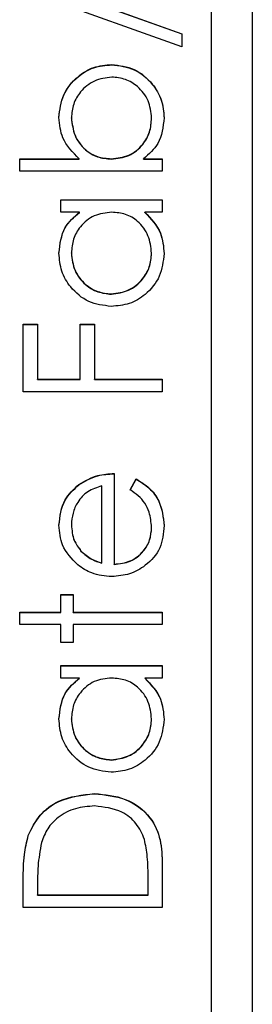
# Model space of a CAD drawing. Header units: millimetres. Extents: x 474 to 2164, y 77 to 1503.
# Tile 21 of 31: x 1035 to 1037.85, y 857.66 to 869.72. Entities that reach past the tile are written whole.
import ezdxf

# ---------------------------------------------------------------- set-up
doc = ezdxf.new("R2010")
doc.units = ezdxf.units.MM

msp = doc.modelspace()

# ---------------------------------------------------------------- linework, layer by layer
at = {"color": 7, "linetype": 'Continuous', "lineweight": 25}
for p, q in [((1037.848, 891.547), (1037.848, 830.547)), ((1037.348, 832.938), (1037.348, 888.915)), ((1035.004, 870.261), (1036.988, 869.55)), ((1035.004, 870.258), (1036.988, 869.547)), ((1036.988, 869.389), (1035.004, 870.1)), ((1036.988, 869.55), (1036.988, 869.389)), ((1036.129, 869.169), (1036.129, 869.172)), ((1035.636, 868.517), (1035.636, 868.52)), ((1036.617, 868.514), (1036.617, 868.517)), ((1035.004, 868.017), (1035.731, 868.017)), ((1035.004, 867.864), (1035.004, 868.017)), ((1035.004, 868.014), (1035.731, 868.014)), ((1035.731, 868.014), (1035.731, 868.017)), ((1036.124, 868.014), (1036.124, 868.017)), ((1036.518, 868.017), (1036.748, 868.017)), ((1036.518, 868.014), (1036.518, 868.017)), ((1036.518, 868.014), (1036.748, 868.014)), ((1036.748, 868.017), (1036.748, 867.864)), ((1036.748, 867.864), (1035.004, 867.864)), ((1035.506, 867.516), (1036.748, 867.516)), ((1035.506, 867.363), (1035.506, 867.516)), ((1035.506, 867.513), (1036.748, 867.513)), ((1036.748, 867.516), (1036.748, 867.363)), ((1035.736, 867.363), (1035.506, 867.363)), ((1035.736, 867.36), (1035.736, 867.363)), ((1036.748, 867.363), (1036.533, 867.363)), ((1036.533, 867.36), (1036.533, 867.363)), ((1035.636, 866.86), (1035.636, 866.863)), ((1036.617, 866.859), (1036.617, 866.862)), ((1036.125, 866.358), (1036.125, 866.361)), ((1035.048, 865.991), (1035.222, 865.991)), ((1035.048, 865.163), (1035.048, 865.991)), ((1035.048, 865.988), (1035.222, 865.988)), ((1035.222, 865.991), (1035.222, 865.315)), ((1035.745, 865.991), (1035.92, 865.991)), ((1035.745, 865.315), (1035.745, 865.991)), ((1035.745, 865.988), (1035.92, 865.988)), ((1035.92, 865.991), (1035.92, 865.315)), ((1035.222, 865.315), (1035.745, 865.315)), ((1035.222, 865.313), (1035.222, 865.315)), ((1035.222, 865.313), (1035.745, 865.313)), ((1035.745, 865.313), (1035.745, 865.315)), ((1035.92, 865.315), (1036.748, 865.315)), ((1035.92, 865.313), (1035.92, 865.315)), ((1035.92, 865.313), (1036.748, 865.313)), ((1036.748, 865.315), (1036.748, 865.163)), ((1036.748, 865.163), (1035.048, 865.163)), ((1036.159, 864.161), (1036.159, 863.05)), ((1036.356, 863.96), (1036.427, 864.095)), ((1036.356, 863.957), (1036.427, 864.093)), ((1036.427, 864.093), (1036.427, 864.095)), ((1035.728, 864.023), (1035.728, 864.026)), ((1036.007, 863.066), (1036.007, 864.008)), ((1035.636, 863.531), (1035.636, 863.533)), ((1036.617, 863.5), (1036.617, 863.503)), ((1035.753, 863.211), (1035.753, 863.213)), ((1036.007, 863.063), (1036.007, 863.066)), ((1036.159, 863.047), (1036.159, 863.05)), ((1035.506, 862.679), (1035.658, 862.679)), ((1035.506, 862.461), (1035.506, 862.679)), ((1035.506, 862.676), (1035.658, 862.676)), ((1035.658, 862.679), (1035.658, 862.461)), ((1035.004, 862.461), (1035.506, 862.461)), ((1035.004, 862.309), (1035.004, 862.461)), ((1035.004, 862.459), (1035.506, 862.459)), ((1035.506, 862.459), (1035.506, 862.461)), ((1035.658, 862.461), (1036.748, 862.461)), ((1035.658, 862.459), (1035.658, 862.461)), ((1035.658, 862.459), (1036.748, 862.459)), ((1036.748, 862.461), (1036.748, 862.309)), ((1035.506, 862.309), (1035.004, 862.309)), ((1035.506, 862.091), (1035.506, 862.309)), ((1035.658, 862.309), (1035.658, 862.091)), ((1036.748, 862.309), (1035.658, 862.309)), ((1035.658, 862.091), (1035.506, 862.091)), ((1035.506, 861.808), (1036.748, 861.808)), ((1035.506, 861.655), (1035.506, 861.808)), ((1035.506, 861.805), (1036.748, 861.805)), ((1036.748, 861.808), (1036.748, 861.655)), ((1035.736, 861.655), (1035.506, 861.655)), ((1035.736, 861.653), (1035.736, 861.655)), ((1036.748, 861.655), (1036.533, 861.655)), ((1036.533, 861.653), (1036.533, 861.655)), ((1035.636, 861.152), (1035.636, 861.155)), ((1036.617, 861.151), (1036.617, 861.154)), ((1036.125, 860.65), (1036.125, 860.653)), ((1035.919, 860.236), (1035.919, 860.239)), ((1035.109, 859.724), (1035.109, 859.727)), ((1036.748, 859.372), (1036.748, 858.845)), ((1035.048, 858.845), (1035.048, 859.188)), ((1036.574, 858.997), (1036.574, 859.193)), ((1035.222, 859.117), (1035.222, 858.997)), ((1035.222, 858.995), (1035.222, 858.997)), ((1035.222, 858.997), (1036.574, 858.997)), ((1035.222, 858.995), (1036.574, 858.995)), ((1036.574, 858.995), (1036.574, 858.997)), ((1036.748, 858.845), (1035.048, 858.845))]:
    msp.add_line(p, q, dxfattribs=at)
for points, knots in [([(1035.484, 868.523), (1035.495, 868.619), (1035.517, 868.81), (1035.693, 869.021), (1035.904, 869.152), (1036.054, 869.165), (1036.129, 869.172)], [0, 0, 0, 0, 0.279577, 0.559334, 0.779604, 1, 1, 1, 1]), ([(1035.484, 868.521), (1035.495, 868.616), (1035.517, 868.807), (1035.693, 869.018), (1035.904, 869.149), (1036.054, 869.162), (1036.129, 869.169)], [0, 0, 0, 0, 0.279577, 0.559334, 0.779604, 1, 1, 1, 1]), ([(1036.129, 869.172), (1036.225, 869.16), (1036.415, 869.136), (1036.623, 868.956), (1036.751, 868.743), (1036.763, 868.594), (1036.77, 868.519)], [0, 0, 0, 0, 0.279433, 0.559216, 0.779559, 1, 1, 1, 1]), ([(1036.129, 869.169), (1036.225, 869.157), (1036.415, 869.134), (1036.623, 868.953), (1036.751, 868.741), (1036.763, 868.591), (1036.77, 868.516)], [0, 0, 0, 0, 0.279433, 0.559216, 0.779559, 1, 1, 1, 1]), ([(1036.129, 869.019), (1036.057, 869.009), (1035.912, 868.988), (1035.749, 868.855), (1035.653, 868.691), (1035.642, 868.577), (1035.636, 868.52)], [0, 0, 0, 0, 0.279403, 0.559104, 0.779552, 1, 1, 1, 1]), ([(1036.617, 868.517), (1036.609, 868.59), (1036.592, 868.735), (1036.462, 868.901), (1036.3, 869), (1036.186, 869.013), (1036.129, 869.019)], [0, 0, 0, 0, 0.279756, 0.559279, 0.779725, 1, 1, 1, 1]), ([(1035.731, 868.017), (1035.652, 868.097), (1035.512, 868.239), (1035.492, 868.436), (1035.484, 868.523)], [0, 0, 0, 0, 0.559294, 1, 1, 1, 1]), ([(1035.636, 868.52), (1035.645, 868.447), (1035.663, 868.301), (1035.788, 868.131), (1035.952, 868.032), (1036.067, 868.022), (1036.124, 868.017)], [0, 0, 0, 0, 0.279786, 0.559477, 0.779627, 1, 1, 1, 1]), ([(1035.636, 868.517), (1035.645, 868.444), (1035.663, 868.298), (1035.788, 868.128), (1035.952, 868.029), (1036.067, 868.019), (1036.124, 868.014)], [0, 0, 0, 0, 0.279786, 0.559477, 0.779627, 1, 1, 1, 1]), ([(1036.124, 868.017), (1036.198, 868.025), (1036.345, 868.041), (1036.508, 868.178), (1036.603, 868.344), (1036.613, 868.46), (1036.617, 868.517)], [0, 0, 0, 0, 0.2796393, 0.5591919, 0.7795122, 1, 1, 1, 1]), ([(1036.124, 868.014), (1036.198, 868.022), (1036.345, 868.039), (1036.508, 868.175), (1036.603, 868.341), (1036.613, 868.457), (1036.617, 868.514)], [0, 0, 0, 0, 0.2796393, 0.5591919, 0.7795122, 1, 1, 1, 1]), ([(1036.77, 868.519), (1036.757, 868.407), (1036.734, 868.207), (1036.584, 868.075), (1036.518, 868.017)], [0, 0, 0, 0, 0.558922, 1, 1, 1, 1]), ([(1035.484, 866.861), (1035.497, 866.973), (1035.519, 867.173), (1035.669, 867.305), (1035.736, 867.363)], [0, 0, 0, 0, 0.559062, 1, 1, 1, 1]), ([(1035.484, 866.858), (1035.497, 866.97), (1035.519, 867.171), (1035.669, 867.302), (1035.736, 867.36)], [0, 0, 0, 0, 0.559062, 1, 1, 1, 1]), ([(1036.13, 867.363), (1036.056, 867.355), (1035.909, 867.339), (1035.746, 867.202), (1035.65, 867.036), (1035.641, 866.921), (1035.636, 866.863)], [0, 0, 0, 0, 0.2796602, 0.5592103, 0.7794872, 1, 1, 1, 1]), ([(1036.617, 866.862), (1036.608, 866.934), (1036.591, 867.08), (1036.466, 867.25), (1036.302, 867.348), (1036.187, 867.358), (1036.13, 867.363)], [0, 0, 0, 0, 0.2798222, 0.5593866, 0.7796028, 1, 1, 1, 1]), ([(1036.533, 867.363), (1036.61, 867.283), (1036.746, 867.139), (1036.763, 866.943), (1036.77, 866.856)], [0, 0, 0, 0, 0.558763, 1, 1, 1, 1]), ([(1036.533, 867.36), (1036.61, 867.28), (1036.746, 867.136), (1036.763, 866.94), (1036.77, 866.853)], [0, 0, 0, 0, 0.558763, 1, 1, 1, 1]), ([(1036.123, 866.209), (1036.028, 866.22), (1035.838, 866.244), (1035.63, 866.424), (1035.503, 866.636), (1035.49, 866.786), (1035.484, 866.861)], [0, 0, 0, 0, 0.279413, 0.559191, 0.779548, 1, 1, 1, 1]), ([(1035.636, 866.863), (1035.645, 866.79), (1035.662, 866.645), (1035.791, 866.479), (1035.954, 866.38), (1036.068, 866.367), (1036.125, 866.361)], [0, 0, 0, 0, 0.279767, 0.559291, 0.779719, 1, 1, 1, 1]), ([(1035.636, 866.86), (1035.645, 866.787), (1035.662, 866.642), (1035.791, 866.476), (1035.954, 866.377), (1036.068, 866.364), (1036.125, 866.358)], [0, 0, 0, 0, 0.279767, 0.559291, 0.779719, 1, 1, 1, 1]), ([(1036.77, 866.856), (1036.759, 866.761), (1036.736, 866.57), (1036.561, 866.358), (1036.349, 866.228), (1036.198, 866.215), (1036.123, 866.209)], [0, 0, 0, 0, 0.279573, 0.559333, 0.779589, 1, 1, 1, 1]), ([(1036.125, 866.361), (1036.198, 866.371), (1036.343, 866.392), (1036.505, 866.526), (1036.6, 866.69), (1036.612, 866.804), (1036.617, 866.862)], [0, 0, 0, 0, 0.279429, 0.559146, 0.77957, 1, 1, 1, 1]), ([(1036.125, 866.358), (1036.198, 866.369), (1036.343, 866.389), (1036.505, 866.523), (1036.6, 866.687), (1036.612, 866.802), (1036.617, 866.859)], [0, 0, 0, 0, 0.279429, 0.559146, 0.77957, 1, 1, 1, 1]), ([(1035.728, 864.026), (1035.803, 864.07), (1035.937, 864.149), (1036.091, 864.157), (1036.159, 864.161)], [0, 0, 0, 0, 0.5588968, 1, 1, 1, 1]), ([(1035.728, 864.023), (1035.803, 864.067), (1035.937, 864.146), (1036.091, 864.154), (1036.159, 864.158)], [0, 0, 0, 0, 0.5588968, 1, 1, 1, 1]), ([(1036.427, 864.095), (1036.483, 864.061), (1036.595, 863.991), (1036.74, 863.796), (1036.758, 863.626), (1036.77, 863.522)], [0, 0, 0, 0, 0.280919, 0.561407, 1, 1, 1, 1]), ([(1036.427, 864.093), (1036.483, 864.058), (1036.595, 863.989), (1036.74, 863.793), (1036.758, 863.623), (1036.77, 863.519)], [0, 0, 0, 0, 0.280919, 0.561407, 1, 1, 1, 1]), ([(1035.484, 863.526), (1035.497, 863.636), (1035.519, 863.833), (1035.664, 863.967), (1035.728, 864.026)], [0, 0, 0, 0, 0.558919, 1, 1, 1, 1]), ([(1035.484, 863.523), (1035.497, 863.633), (1035.519, 863.831), (1035.664, 863.964), (1035.728, 864.023)], [0, 0, 0, 0, 0.558919, 1, 1, 1, 1]), ([(1036.007, 864.008), (1035.948, 863.99), (1035.831, 863.952), (1035.712, 863.822), (1035.648, 863.677), (1035.64, 863.581), (1035.636, 863.533)], [0, 0, 0, 0, 0.280138, 0.559194, 0.779598, 1, 1, 1, 1]), ([(1036.617, 863.503), (1036.611, 863.565), (1036.601, 863.668), (1036.538, 863.8), (1036.456, 863.891), (1036.389, 863.937), (1036.356, 863.96)], [0, 0, 0, 0, 0.339465, 0.559626, 0.779498, 1, 1, 1, 1]), ([(1035.715, 863.04), (1035.64, 863.116), (1035.506, 863.253), (1035.491, 863.442), (1035.484, 863.526)], [0, 0, 0, 0, 0.558577, 1, 1, 1, 1]), ([(1035.636, 863.533), (1035.642, 863.467), (1035.652, 863.35), (1035.722, 863.255), (1035.753, 863.213)], [0, 0, 0, 0, 0.559458, 1, 1, 1, 1]), ([(1035.636, 863.531), (1035.642, 863.465), (1035.652, 863.347), (1035.722, 863.252), (1035.753, 863.211)], [0, 0, 0, 0, 0.559458, 1, 1, 1, 1]), ([(1036.77, 863.522), (1036.761, 863.427), (1036.744, 863.239), (1036.563, 863.036), (1036.351, 862.918), (1036.204, 862.904), (1036.13, 862.897)], [0, 0, 0, 0, 0.279885, 0.558859, 0.779462, 1, 1, 1, 1]), ([(1036.159, 863.05), (1036.227, 863.057), (1036.361, 863.073), (1036.514, 863.193), (1036.604, 863.344), (1036.613, 863.45), (1036.617, 863.503)], [0, 0, 0, 0, 0.279963, 0.559359, 0.779526, 1, 1, 1, 1]), ([(1036.159, 863.047), (1036.227, 863.055), (1036.361, 863.07), (1036.514, 863.19), (1036.604, 863.341), (1036.613, 863.447), (1036.617, 863.5)], [0, 0, 0, 0, 0.279963, 0.559359, 0.779526, 1, 1, 1, 1]), ([(1035.753, 863.213), (1035.795, 863.176), (1035.87, 863.11), (1035.965, 863.079), (1036.007, 863.066)], [0, 0, 0, 0, 0.558795, 1, 1, 1, 1]), ([(1035.753, 863.211), (1035.795, 863.173), (1035.87, 863.107), (1035.965, 863.076), (1036.007, 863.063)], [0, 0, 0, 0, 0.558795, 1, 1, 1, 1]), ([(1036.13, 862.897), (1036.046, 862.905), (1035.895, 862.918), (1035.77, 863.003), (1035.715, 863.04)], [0, 0, 0, 0, 0.559427, 1, 1, 1, 1]), ([(1035.484, 861.153), (1035.497, 861.265), (1035.519, 861.465), (1035.669, 861.597), (1035.736, 861.655)], [0, 0, 0, 0, 0.559062, 1, 1, 1, 1]), ([(1036.13, 861.655), (1036.056, 861.647), (1035.909, 861.631), (1035.746, 861.494), (1035.65, 861.328), (1035.641, 861.213), (1035.636, 861.155)], [0, 0, 0, 0, 0.27966, 0.55921, 0.779487, 1, 1, 1, 1]), ([(1036.617, 861.154), (1036.608, 861.226), (1036.591, 861.372), (1036.466, 861.542), (1036.302, 861.64), (1036.187, 861.65), (1036.13, 861.655)], [0, 0, 0, 0, 0.279822, 0.559387, 0.779603, 1, 1, 1, 1]), ([(1036.533, 861.655), (1036.61, 861.575), (1036.746, 861.431), (1036.763, 861.235), (1036.77, 861.148)], [0, 0, 0, 0, 0.558763, 1, 1, 1, 1]), ([(1035.484, 861.15), (1035.497, 861.262), (1035.519, 861.463), (1035.669, 861.594), (1035.736, 861.653)], [0, 0, 0, 0, 0.559062, 1, 1, 1, 1]), ([(1036.533, 861.653), (1036.61, 861.572), (1036.746, 861.428), (1036.763, 861.232), (1036.77, 861.145)], [0, 0, 0, 0, 0.558763, 1, 1, 1, 1]), ([(1036.123, 860.501), (1036.028, 860.513), (1035.838, 860.536), (1035.63, 860.716), (1035.503, 860.929), (1035.49, 861.078), (1035.484, 861.153)], [0, 0, 0, 0, 0.279413, 0.559191, 0.779548, 1, 1, 1, 1]), ([(1035.636, 861.155), (1035.645, 861.082), (1035.662, 860.937), (1035.791, 860.771), (1035.954, 860.672), (1036.068, 860.659), (1036.125, 860.653)], [0, 0, 0, 0, 0.279767, 0.559291, 0.779719, 1, 1, 1, 1]), ([(1035.636, 861.152), (1035.645, 861.079), (1035.662, 860.934), (1035.791, 860.768), (1035.954, 860.669), (1036.068, 860.657), (1036.125, 860.65)], [0, 0, 0, 0, 0.2797672, 0.5592905, 0.7797189, 1, 1, 1, 1]), ([(1036.77, 861.148), (1036.759, 861.053), (1036.736, 860.862), (1036.561, 860.651), (1036.349, 860.52), (1036.198, 860.507), (1036.123, 860.501)], [0, 0, 0, 0, 0.279573, 0.559333, 0.779589, 1, 1, 1, 1]), ([(1036.125, 860.653), (1036.198, 860.663), (1036.343, 860.684), (1036.505, 860.818), (1036.6, 860.982), (1036.612, 861.096), (1036.617, 861.154)], [0, 0, 0, 0, 0.279429, 0.559146, 0.77957, 1, 1, 1, 1]), ([(1036.125, 860.65), (1036.198, 860.661), (1036.343, 860.681), (1036.505, 860.815), (1036.6, 860.979), (1036.612, 861.094), (1036.617, 861.151)], [0, 0, 0, 0, 0.279429, 0.559146, 0.77957, 1, 1, 1, 1]), ([(1035.109, 859.727), (1035.151, 859.814), (1035.235, 859.987), (1035.522, 860.197), (1035.769, 860.223), (1035.919, 860.239)], [0, 0, 0, 0, 0.280264, 0.560715, 1, 1, 1, 1]), ([(1035.109, 859.724), (1035.151, 859.811), (1035.235, 859.984), (1035.522, 860.194), (1035.769, 860.22), (1035.919, 860.236)], [0, 0, 0, 0, 0.280264, 0.560715, 1, 1, 1, 1]), ([(1035.919, 860.239), (1036.047, 860.227), (1036.302, 860.202), (1036.606, 859.982), (1036.739, 859.673), (1036.745, 859.472), (1036.748, 859.372)], [0, 0, 0, 0, 0.280124, 0.5592478, 0.7788365, 1, 1, 1, 1]), ([(1035.919, 860.236), (1036.047, 860.224), (1036.302, 860.199), (1036.606, 859.979), (1036.739, 859.67), (1036.745, 859.469), (1036.748, 859.369)], [0, 0, 0, 0, 0.280124, 0.5592478, 0.7788365, 1, 1, 1, 1]), ([(1035.919, 860.087), (1035.84, 860.081), (1035.681, 860.07), (1035.48, 859.965), (1035.337, 859.815), (1035.292, 859.698), (1035.27, 859.639)], [0, 0, 0, 0, 0.2801784, 0.5597646, 0.7797967, 1, 1, 1, 1]), ([(1036.53, 859.678), (1036.501, 859.746), (1036.441, 859.882), (1036.226, 860.053), (1036.035, 860.074), (1035.919, 860.087)], [0, 0, 0, 0, 0.280536, 0.561015, 1, 1, 1, 1]), ([(1035.048, 859.188), (1035.048, 859.29), (1035.048, 859.472), (1035.091, 859.649), (1035.109, 859.727)], [0, 0, 0, 0, 0.560445, 1, 1, 1, 1]), ([(1035.048, 859.185), (1035.048, 859.287), (1035.048, 859.47), (1035.091, 859.647), (1035.109, 859.724)], [0, 0, 0, 0, 0.560445, 1, 1, 1, 1]), ([(1035.27, 859.639), (1035.253, 859.542), (1035.223, 859.37), (1035.222, 859.194), (1035.222, 859.117)], [0, 0, 0, 0, 0.559542, 1, 1, 1, 1]), ([(1036.574, 859.193), (1036.574, 859.284), (1036.574, 859.447), (1036.544, 859.608), (1036.53, 859.678)], [0, 0, 0, 0, 0.560426, 1, 1, 1, 1])]:
    msp.add_open_spline(points, degree=3, knots=knots, dxfattribs=at)

doc.saveas('drawing.dxf')
